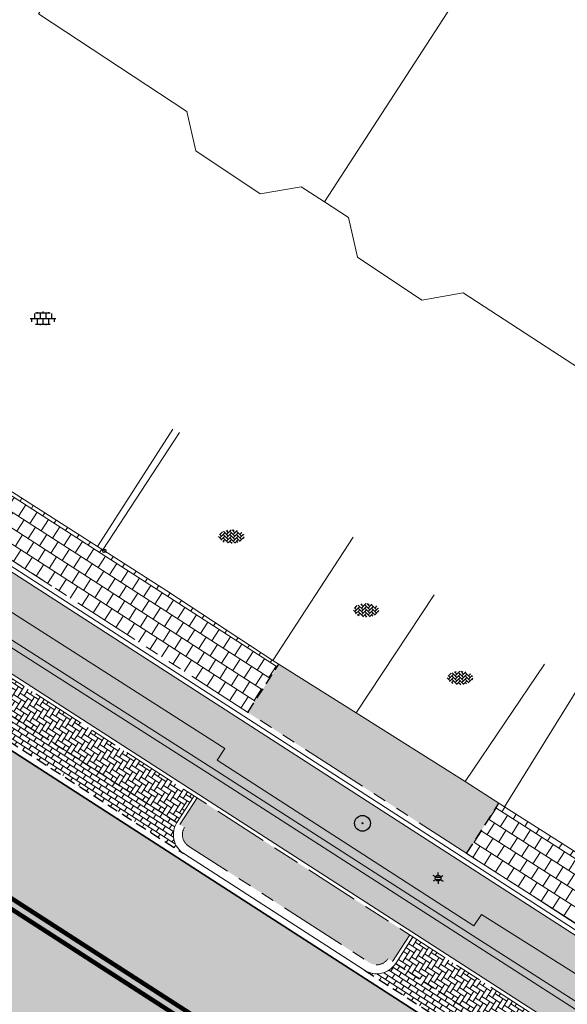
# Model space of a CAD drawing. Header units: metres. Extents: x 187916 to 189411, y 333285 to 334910.
# Tile 106 of 256: x 188187 to 188199, y 334560 to 334581. Entities that reach past the tile are written whole.
import ezdxf
from ezdxf.enums import TextEntityAlignment as Align

# ---------------------------------------------------------------- set-up
doc = ezdxf.new("R2010")
doc.units = ezdxf.units.M
for name, pattern in [('DASHED2', [0.375, 0.25, -0.125]), ('VH-OPSLUITBAND_100X200', [16, 8, -2, 4, -2]), ('VH-TROTTOIRBAND_180-200', [20, 10, -2, 2, -2, 2, -2]), ('VW-1-1_STREEP', [2, 1, -1])]:
    doc.linetypes.add(name, pattern=pattern)
for name, color, linetype, lineweight in [('B-ME-GR-BOOM-S', 253, 'Continuous', 25), ('B-ME-IE-MEUBILAIR_WEGMEUBILAIR_LICHTMAST-S', 253, 'Continuous', 25), ('B-ME-VH-KANTOPSLUITING_ACHTERKANTBAND-G', 253, 'Continuous', 18), ('B-ME-VH-VERHARDING_ASFALT-G', 253, 'Continuous', 18), ('B-ME-VH-VERHARDING_BETONSTRAATSTEEN-G', 253, 'Continuous', 18), ('B-ME-VH-VERHARDING_BETONSTRAATSTEEN-S', 253, 'Continuous', 25), ('B-ME-VH-VERHARDING_TEGEL-G', 253, 'Continuous', 18), ('B-ME-VH-VERHARDING_TEGEL-S', 253, 'Continuous', 25), ('B-WE-OG-BEBOUWING-GV', 253, 'Continuous', 15), ('B-WE-OG-TERREIN_ERF-GV', 253, 'Continuous', 15), ('N-WE-GR-HAAG-HG01-A', 96, 'Continuous', 35), ('N-WE-VH-GOOT_TEGEL-G', 170, 'Continuous', 35), ('N-WE-VH-KANTOPSLUITING_OPSLUITBAND_80X200-G', 30, 'VH-OPSLUITBAND_100X200', 15), ('N-WE-VH-KANTOPSLUITING_RIJWIELPADBAND_4-12 200-G', 94, 'VH-TROTTOIRBAND_180-200', 15), ('N-WE-VH-KANTOPSLUITING_TROTTOIRBAND_180 200-G', 251, 'VH-TROTTOIRBAND_180-200', 15), ('N-WE-VH-KANTOPSLUITING_VOORKANTBAND-G', 7, 'Continuous', 15), ('N-WE-VH-KANTVERHARDING_STREKLAAG_BSS-G', 60, 'Continuous', 18), ('N-WE-VH-VERHARDING_ASFALT_RIJWEG-A', 251, 'Continuous', 18), ('N-WE-VH-VERHARDING_BETONSTRAATSTEEN-GRIJS-A', 250, 'Continuous', 18), ('N-WE-VH-VERHARDING_BETONSTRAATSTEEN-ROOD-A', 11, 'Continuous', 18), ('N-WE-VH-VERHARDING_TEGEL-A', 254, 'Continuous', 5), ('N-WE-VH-VERHARDING_TEGEL_300x300x60-A', 251, 'Continuous', 5), ('N-WE-VW-MARKERING_LANGS_STREEP_11-G', 251, 'VW-1-1_STREEP', 0), ('NAKIJKEN', 253, 'Continuous', 25)]:
    doc.layers.add(name, color=color, linetype=linetype, lineweight=lineweight)
doc.layers.add('N-WE-VH-MATERIAALSCHEIDING-G', color=7, linetype='DASHED2')
doc.styles.add('NLCS-ISO', font='NLCS-ISO.ttf')

# ---------------------------------------------------------------- blocks, each defined once
blk = doc.blocks.new('SGR-BOOM_01')
at = {"ltscale": 0.1}
h = blk.add_hatch(color=256, dxfattribs=at)
edge = h.paths.add_edge_path()
edge.add_arc((7.366995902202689e-12, -5.115907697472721e-12), 0.15, 0, 360)
for centre, radius in [((0, 0), 2.5), ((7.366995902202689e-12, -5.115907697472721e-12), 0.04499999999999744)]:
    blk.add_circle(centre, radius)
blk.add_circle((7.366995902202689e-12, -5.115907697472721e-12), 0.15, dxfattribs=at)
blk = doc.blocks.new('B-SIE-WEG_LICHTMAST-SO')
at = {"ltscale": 0.1}
for p, q in [((-1.096064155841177, 0.6328125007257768), (-2.192125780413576, 1.265625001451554)), ((8.349587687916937e-10, 1.265625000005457), (1.669846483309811e-09, 2.53125000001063)), ((1.096064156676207, 0.6328124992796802), (2.192125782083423, 1.26562499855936)), ((-1.096064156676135, -0.6328124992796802), (-2.192125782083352, -1.26562499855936)), ((-8.349587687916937e-10, -1.265625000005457), (-1.669775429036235e-09, -2.53125000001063)), ((1.096064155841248, -0.6328125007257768), (2.192125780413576, -1.265625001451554))]:
    blk.add_line(p, q, dxfattribs=at)
at = {"flags": 128}
for points in [[(-1.162672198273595, 0.4999999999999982), (1.162672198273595, 0.4999999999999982)], [(-1.162672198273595, -0.4999999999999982), (1.162672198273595, -0.4999999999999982)]]:
    blk.add_lwpolyline(points, dxfattribs=at)
at = {"ltscale": 0.1}
blk.add_circle((0, 0), 1.265625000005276, dxfattribs=at)
at = {"style": 'NLCS-ISO'}
blk.add_attdef('TYPE', text='', height=1.8, dxfattribs=at).set_placement((1.669846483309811e-09, 2.53125000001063), align=Align.BOTTOM_CENTER)
blk = doc.blocks.new('SVH-BSS_KEIFORMAAT_KEPER-SO')
at = {"ltscale": 0.1}
for p, q in [((-5.336050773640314, 0.881278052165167), (-4.454772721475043, -7.582823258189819e-14)), ((-5.197234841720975, 0.7424621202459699), (-4.025666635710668, 1.914030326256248)), ((-5.197234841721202, -0.7424621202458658), (-2.969848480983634, 1.48492424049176)), ((-4.812064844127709, -1.842216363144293), (-2.969848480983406, 3.785860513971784e-14)), ((-4.564991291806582, 1.595142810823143), (-4.454772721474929, 1.484924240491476)), ((-3.712310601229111, 0.7424621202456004), (-1.484924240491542, -1.484924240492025)), ((-3.597206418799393, 2.112282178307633), (-1.484924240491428, -2.747801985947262e-13)), ((-2.477046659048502, 2.477046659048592), (-1.484924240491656, 1.484924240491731)), ((-2.227386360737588, 0.7424621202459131), (-0.2128896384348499, 2.756958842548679)), ((-2.227386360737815, 2.227386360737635), (-1.846044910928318, 2.608727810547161)), ((-2.227386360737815, -0.7424621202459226), (-2.463584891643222e-13, 1.484924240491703)), ((-2.227386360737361, -2.227386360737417), (2.083888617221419e-13, 2.083888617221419e-13)), ((-0.7424621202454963, 2.227386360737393), (1.484924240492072, -2.321476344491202e-13)), ((-0.7424621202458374, 0.7424621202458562), (1.484924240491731, -1.48492424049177)), ((0.2160084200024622, 2.753840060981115), (1.484924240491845, 1.484924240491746)), ((0.742462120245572, 2.227386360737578), (1.196639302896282, 2.681563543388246)), ((0.7424621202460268, 0.7424621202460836), (2.445993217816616, 2.445993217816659)), ((0.7424621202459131, -0.7424621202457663), (2.969848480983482, 1.48492424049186)), ((0.7424621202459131, -2.227386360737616), (2.969848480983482, 9.43689570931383e-15)), ((2.227386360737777, 2.22738636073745), (4.454772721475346, -1.753042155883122e-13)), ((2.227386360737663, 0.7424621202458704), (4.454772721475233, -1.484924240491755)), ((3.7123106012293, 0.7424621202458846), (4.50164561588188, 1.531797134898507)), ((3.7123106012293, -0.7424621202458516), (5.246882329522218, 0.7921096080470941)), ((4.221158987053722, 1.718537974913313), (4.45477272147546, 1.484924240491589)), ((5.197234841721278, 0.7424621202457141), (5.392160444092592, 0.5475365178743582)), ((-5.734817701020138, -0.2048792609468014), (-4.454772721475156, -1.484924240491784)), ((-3.894231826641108, -2.40930758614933), (-2.969848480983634, -1.484924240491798)), ((-3.712310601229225, -0.742462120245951), (-1.484924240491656, -2.969848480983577)), ((-3.712310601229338, -2.227386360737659), (-3.270758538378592, -2.668938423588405)), ((-1.594092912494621, -3.079017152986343), (9.470202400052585e-14, -1.484924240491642)), ((-0.74246212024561, -0.74246212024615), (1.484924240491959, -2.969848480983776)), ((-0.7424621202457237, -2.227386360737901), (0.2141389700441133, -3.18398745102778)), ((-0.2171522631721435, -3.18700074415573), (9.470202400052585e-14, -2.969848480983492)), ((1.364972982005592, -3.089799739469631), (2.969848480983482, -1.484924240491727)), ((2.227386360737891, -0.7424621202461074), (3.843627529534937, -2.358703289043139)), ((2.22738636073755, -2.227386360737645), (2.78091825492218, -2.780918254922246)), ((3.712310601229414, -2.227386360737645), (5.574234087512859, -0.3654628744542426)), ((5.197234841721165, -0.7424621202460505), (5.40549668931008, -0.950723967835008))]:
    blk.add_line(p, q, dxfattribs=at)
at = {"style": 'NLCS-ISO'}
blk.add_attdef('FORMAAT', text='', height=1.8, dxfattribs=at).set_placement((-5.834817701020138, -0.2150483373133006), align=Align.MIDDLE_RIGHT)
blk.add_attdef('KLEUR', text='', height=1.8, dxfattribs=at).set_placement((5.824648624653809, -0.2150483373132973), align=Align.MIDDLE_LEFT)
at = {"style": 'NLCS-ISO', "flags": 1}
blk.add_attdef('FUNCTIE', text='', height=1.8, dxfattribs=at).set_placement((0.1159930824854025, -3.584775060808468), align=Align.MIDDLE_CENTER)
blk = doc.blocks.new('SVH-TEGEL_300X300_DUN_LINT_KL-SO')
for p, q in [((-2.25, 1.355676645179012), (-2.25, -6.969183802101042e-16)), ((-1.900843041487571, 1.499999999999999), (1.90084304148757, 1.499999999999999)), ((-1.5, 1.624087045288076), (-1.5, 1.499999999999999)), ((-0.7499999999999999, 1.5), (-0.7500000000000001, 1.377682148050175e-16)), ((3.325515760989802e-16, 1.810386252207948), (2.755364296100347e-16, 1.499999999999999)), ((0, 0), (-2.755364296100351e-16, -1.500000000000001)), ((0.7500000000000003, 1.499999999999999), (0.7500000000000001, -1.247991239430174e-15)), ((1.5, 1.624087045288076), (1.5, 1.499999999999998)), ((2.25, 1.355676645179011), (2.25, -4.133046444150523e-16)), ((-3.39489953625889, -4.866106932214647e-16), (3.39489953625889, -1.733835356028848e-15)), ((-3, -3.055132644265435e-15), (-3.000000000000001, -0.8474312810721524)), ((-1.900843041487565, -1.500000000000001), (1.900843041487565, -1.500000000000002)), ((-1.5, -8.346865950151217e-16), (-1.5, -1.500000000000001)), ((-0.7500000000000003, -1.499999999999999), (-0.7500000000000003, -1.765655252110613)), ((0.7499999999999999, -1.500000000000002), (0.7499999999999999, -1.765655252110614)), ((1.5, -2.495982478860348e-15), (1.5, -1.500000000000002)), ((2.999999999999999, -2.495982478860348e-15), (2.999999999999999, -0.8474312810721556))]:
    blk.add_line(p, q)
blk = doc.blocks.new('DTM')
at = {"layer": 'B-ME-VH-KANTOPSLUITING_ACHTERKANTBAND-G', "ltscale": 0.2, "flags": 128}
blk.add_lwpolyline([(188200.8480000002, 334558.5920000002), (188199.1499999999, 334559.6830000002), (188199.3190000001, 334559.9380000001), (188196.7859999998, 334561.54), (188196.6129999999, 334561.2880000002), (188190.9240000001, 334564.9560000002), (188191.0970000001, 334565.213), (188186.0359999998, 334568.4390000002), (188185.8560000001, 334568.1859999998), (188184.648, 334568.9730000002), (188184.8149999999, 334569.2179999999), (188182.2480000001, 334570.8310000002), (188182.0830000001, 334570.554), (188180.3849999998, 334571.6660000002), (188180.5550000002, 334571.932), (188175.5249999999, 334575.2029999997)], dxfattribs=at)
at = {"layer": 'B-ME-VH-VERHARDING_ASFALT-G', "ltscale": 0.2, "flags": 128}
blk.add_lwpolyline([(188234.5529999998, 334536.4019999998), (188228.6439999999, 334540.304), (188220.2549999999, 334545.6979999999), (188212.5899999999, 334550.6370000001), (188205.3300000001, 334555.284), (188203.8149999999, 334556.253), (188200.6310000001, 334558.2939999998), (188198.966, 334559.3760000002), (188196.426, 334561.003), (188190.7149999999, 334564.679), (188185.6579999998, 334567.8960000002), (188184.4419999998, 334568.6779999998), (188181.946, 334570.2680000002), (188180.202, 334571.4029999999), (188175.1570000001, 334574.6689999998)], dxfattribs=at)
at = {"layer": 'B-ME-VH-VERHARDING_BETONSTRAATSTEEN-G', "ltscale": 0.2, "flags": 128}
for points in [[(188230.1809999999, 334540.6460000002), (188229.5159999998, 334540.25), (188228.764, 334540.4369999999), (188220.3319999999, 334545.8459999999), (188212.6669999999, 334550.7710000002), (188205.3799999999, 334555.4500000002), (188203.9029999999, 334556.3739999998), (188200.73, 334558.4079999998), (188199.0359999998, 334559.5060000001), (188196.4980000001, 334561.128), (188190.8080000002, 334564.787), (188185.7489999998, 334568.0120000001), (188184.5279999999, 334568.8250000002), (188182.0249999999, 334570.398), (188180.2829999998, 334571.514), (188175.2459999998, 334574.7889999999)], [(188188.3960000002, 334569.6170000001), (188190.0929999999, 334572.216)], [(188192.1630000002, 334567.1639999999), (188193.9399999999, 334569.8999999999)], [(188194.0099999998, 334566.0019999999), (188195.7340000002, 334568.6159999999)], [(188196.4270000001, 334564.4870000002), (188198.179, 334567.0830000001)], [(188197.298, 334563.9210000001), (188199.264, 334567.0899999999)]]:
    blk.add_lwpolyline(points, dxfattribs=at)
at = {"layer": 'B-ME-VH-VERHARDING_TEGEL-G', "ltscale": 0.2, "flags": 128}
for points in [[(188226.6290000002, 334545.2790000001), (188218.2080000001, 334550.497), (188209.1639999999, 334556.3670000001), (188205.2200000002, 334558.8930000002), (188205.102, 334558.986), (188202.4219999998, 334560.7199999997), (188201.355, 334561.3420000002), (188197.298, 334563.9210000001), (188196.4270000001, 334564.4870000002), (188194.0099999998, 334566.0019999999), (188192.1630000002, 334567.1639999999), (188189.8130000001, 334568.7089999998), (188188.3960000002, 334569.6170000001), (188188.273, 334569.6910000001), (188182.3489999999, 334573.4720000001), (188179.8739999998, 334575.071), (188179.7110000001, 334575.213), (188179.8700000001, 334575.432), (188176.9900000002, 334577.3169999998)], [(188188.273, 334569.6910000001), (188189.9449999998, 334572.2889999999)]]:
    blk.add_lwpolyline(points, dxfattribs=at)
at = {"layer": 'B-WE-OG-BEBOUWING-GV', "ltscale": 0.2, "flags": 128}
for points in [[(188193.304, 334577.327), (188193.838, 334576.979), (188194.04, 334576.105), (188195.465, 334575.152), (188196.377, 334575.311), (188199.278, 334573.43), (188199.315, 334573.487), (188199.416, 334573.422), (188208.26, 334587.184), (188209.715, 334589.447), (188203.781, 334593.266), (188202.325, 334591.004), (188201.096, 334589.112), (188200.486, 334589.504), (188199.704, 334588.287), (188200.203, 334587.965)], [(188200.486, 334589.504), (188197.494, 334591.429), (188196.703, 334590.215), (188193.903, 334592.016), (188186.969, 334581.493), (188190.252, 334579.33), (188190.454, 334578.456), (188191.879, 334577.503), (188192.791, 334577.662), (188193.304, 334577.327), (188200.203, 334587.965), (188199.704, 334588.287)]]:
    blk.add_lwpolyline(points, close=True, dxfattribs=at)
at = {"layer": 'B-WE-OG-TERREIN_ERF-GV', "ltscale": 0.2, "flags": 128}
blk.add_lwpolyline([(188209.658, 334581.744), (188212.409, 334579.971), (188205.702, 334569.346), (188202.393, 334571.435), (188201.496, 334571.26), (188200.062, 334572.186), (188199.851, 334573.058), (188199.278, 334573.43), (188196.377, 334575.311), (188195.465, 334575.152), (188194.04, 334576.105), (188193.838, 334576.979), (188193.304, 334577.327), (188192.791, 334577.662), (188191.879, 334577.503), (188190.454, 334578.456), (188190.252, 334579.33), (188186.969, 334581.493)], dxfattribs=at)
at = {"layer": 'NAKIJKEN'}
blk.add_circle((188188.4238102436, 334569.5943525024), 0.03768667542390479, dxfattribs=at)
at = {"layer": 'B-ME-GR-BOOM-S', "xscale": 0.07, "yscale": 0.07, "zscale": 0.07}
blk.add_blockref('SGR-BOOM_01', (188194.147, 334563.557), dxfattribs=at)
at = {"layer": 'B-ME-IE-MEUBILAIR_WEGMEUBILAIR_LICHTMAST-S', "xscale": 0.05, "yscale": 0.05, "zscale": 0.05}
blk.add_blockref('B-SIE-WEG_LICHTMAST-SO', (188195.823, 334562.339), dxfattribs=at)
at = {"layer": 'B-ME-VH-VERHARDING_BETONSTRAATSTEEN-S', "xscale": 0.05, "yscale": 0.05, "zscale": 0.05}
for p in [(188191.247, 334569.922), (188194.235, 334568.288), (188196.314, 334566.789)]:
    blk.add_blockref('SVH-BSS_KEIFORMAAT_KEPER-SO', p, dxfattribs=at)
at = {"layer": 'B-ME-VH-VERHARDING_TEGEL-S', "xscale": 0.084, "yscale": 0.084, "zscale": 0.084}
blk.add_blockref('SVH-TEGEL_300X300_DUN_LINT_KL-SO', (188187.064, 334574.743), dxfattribs=at)
blk = doc.blocks.new('ontwerp Wilhelmina- & Engelenkampstraat')
at = {"layer": 'N-WE-GR-HAAG-HG01-A', "transparency": 33554610}
h = blk.add_hatch(color=256, dxfattribs=at)
h.dxf.hatch_style = 1
h.paths.add_polyline_path([(188190.481845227, 334564.1207453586), (188190.1026847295, 334563.5323260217), (188190.2035566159, 334563.4673270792, 0.4142135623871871), (188190.2932389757, 334563.0526500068), (188194.301398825, 334560.4699070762, 0.4142103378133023), (188194.7160786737, 334560.559587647), (188194.8169505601, 334560.4945887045), (188195.1961110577, 334561.0830080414)])
at = {"layer": 'N-WE-VH-VERHARDING_ASFALT_RIJWEG-A', "transparency": 33554610}
h = blk.add_hatch(color=256, dxfattribs=at)
h.dxf.hatch_style = 1
edge = h.paths.add_edge_path()
edge.add_line((188163.8208333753, 334580.6406240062), (188159.2952212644, 334575.7984076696))
edge.add_line((188159.2952212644, 334575.7984076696), (188174.5957356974, 334565.9704214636))
edge.add_line((188174.5957356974, 334565.9704214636), (188208.8839609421, 334543.8760752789))
edge.add_arc((188265.1432202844, 334630.8183515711), 103.5570551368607, 237.0935993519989, 239.2286548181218)
edge.add_arc((189667.3076695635, 336961.7811804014), 2823.749582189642, 238.9808935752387, 239.4819934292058)
edge.add_line((188233.3818636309, 334529.2067239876), (188237.2558465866, 334526.9002472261))
edge.add_arc((188172.8948845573, 334415.8189779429), 128.3798341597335, 56.614742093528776, 59.911814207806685, ccw=False)
edge.add_arc((188228.9109722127, 334498.8883011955), 28.21409776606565, 55.4845922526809, 58.773180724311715, ccw=False)
edge.add_line((188244.8978654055, 334522.1359797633), (188270.2099100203, 334505.7794106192))
edge.add_arc((188264.7010883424, 334497.2544241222), 10.15000054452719, 13.737900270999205, 57.129572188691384, ccw=False)
edge.add_line((188274.5607201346, 334499.6648539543), (188285.3916733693, 334492.8307818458))
edge.add_arc((188287.0274187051, 334482.813442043), 10.15001278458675, 56.479027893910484, 99.27405743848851, ccw=False)
edge.add_line((188292.6326838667, 334491.2753426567), (188328.2332900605, 334467.6895627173))
edge.add_arc((188166.0016867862, 334216.8707131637), 298.7125514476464, 47.8039201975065, 57.10489379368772, ccw=False)
edge.add_arc((188346.5713980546, 334415.6696875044), 30.15000000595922, 31.86626050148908, 48.27499196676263, ccw=False)
edge.add_arc((188363.5941228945, 334425.9773084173), 10.25375049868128, 32.663466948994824, 33.16756871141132, ccw=False)
edge.add_arc((188363.7680247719, 334425.9005759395), 10.15000001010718, 9.405490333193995, 33.55795590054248, ccw=False)
edge.add_arc((188373.1107148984, 334427.4481680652), 0.680000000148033, -65.24652159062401, 9.405490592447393, ccw=False)
edge.add_line((188373.39544101, 334426.8306479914), (188373.3535042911, 334426.8064665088))
edge.add_line((188373.3535042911, 334426.8064665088), (188373.0122377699, 334426.6096859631))
edge.add_arc((188366.2889411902, 334422.7187079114), 7.76803881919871, 0.9923180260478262, 30.05928364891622, ccw=False)
edge.add_line((188374.0558150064, 334422.853237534), (188385.6760825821, 334436.9428109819))
edge.add_arc((188384.9421657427, 334443.9042308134), 6.99999999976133, 238.676415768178, 276.0182515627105, ccw=False)
edge.add_line((188381.3030702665, 334437.9245164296), (188374.3090535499, 334441.7971089))
edge.add_line((188374.3090535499, 334441.7971089), (188374.1759859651, 334441.5785117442))
edge.add_arc((188373.7240602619, 334441.8357337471), 0.5199999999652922, 236.9865645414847, 330.35281892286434, ccw=False)
edge.add_arc((188428.1308333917, 334525.1050683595), 99.98797832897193, 235.55122826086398, 236.8408409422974, ccw=False)
edge.add_arc((188411.6700745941, 334501.8726051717), 71.51970141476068, 233.64609065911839, 235.89746209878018, ccw=False)
edge.add_arc((188411.670100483, 334501.8726410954), 71.51974569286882, 233.2495609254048, 233.64609101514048, ccw=False)
edge.add_arc((188457.7549952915, 334568.1260296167), 152.2034652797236, 230.5042180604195, 234.2720138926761, ccw=False)
edge.add_arc((188166.9569656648, 334218.1136175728), 302.8501405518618, 50.16648870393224, 50.26164584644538)
edge.add_arc((188166.9570554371, 334218.113725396), 302.8500002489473, 50.26164586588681, 51.22502147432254)
edge.add_arc((188166.9539407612, 334218.1098417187), 302.854978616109, 51.22502222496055, 51.3192961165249)
edge.add_arc((188167.7827901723, 334219.1716967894), 301.508037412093, 51.31614081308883, 52.74067650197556)
edge.add_arc((188166.9798580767, 334218.1437757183), 302.8122778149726, 52.73751119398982, 52.83170123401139)
edge.add_arc((188166.9570555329, 334218.113725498), 302.8500001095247, 52.83169831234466, 54.43051335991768)
edge.add_arc((188166.9767697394, 334218.1413522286), 302.8160606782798, 54.43050684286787, 54.52539666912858)
edge.add_arc((188160.6555547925, 334209.0669401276), 313.8745045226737, 54.54701659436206, 57.10245107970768)
edge.add_line((188331.1328921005, 334472.609502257), (188320.0936543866, 334479.922007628))
edge.add_arc((188323.4852573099, 334485.0441346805), 6.143220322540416, 221.5045135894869, 236.48957065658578, ccw=False)
edge.add_arc((188319.5511004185, 334481.5629375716), 0.8899999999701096, 137.6692106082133, 221.5046791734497, ccw=False)
edge.add_line((188318.8931507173, 334482.1622723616), (188319.2594146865, 334482.6371719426))
edge.add_line((188319.2594146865, 334482.6371719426), (188319.2912123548, 334482.6784009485))
edge.add_arc((188340.6890844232, 334510.7641414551), 35.30832407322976, 218.5773896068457, 232.6970680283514, ccw=False)
edge.add_arc((188279.0883320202, 334513.8429033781), 42.25714136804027, 321.20296164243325, 323.56659149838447, ccw=False)
edge.add_arc((188310.4726214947, 334488.8679822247), 2.15802668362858, 242.7824537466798, 315.8976350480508, ccw=False)
edge.add_line((188309.4856042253, 334486.9489001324), (188295.3438852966, 334496.3165348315))
edge.add_line((188295.3438852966, 334496.3165348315), (188286.6449701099, 334501.9456440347))
edge.add_line((188286.6449701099, 334501.9456440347), (188245.2759046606, 334528.678213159))
edge.add_arc((188189.2378963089, 334441.9585258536), 103.2500002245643, 57.12957376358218, 59.23144345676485)
edge.add_line((188242.0576432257, 334530.6751358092), (188236.73552821, 334533.8437957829))
edge.add_arc((182886.7756591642, 325560.3118348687), 10447.31288197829, 59.19688513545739, 59.33512800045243)
edge.add_line((188215.0687000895, 334546.7260098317), (188212.1448451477, 334548.5376449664))
edge.add_line((188212.1448451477, 334548.5376449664), (188202.8877957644, 334554.5207101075))
edge.add_line((188202.8877957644, 334554.5207101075), (188173.134058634, 334573.6931625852))
edge.add_line((188173.134058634, 334573.6931625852), (188171.667712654, 334574.6976989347))
edge.add_arc((188421.3357456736, 334919.3221964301), 425.5586575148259, 233.19857496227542, 234.07802403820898, ccw=False)
edge.add_line((188166.4075921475, 334578.5703695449), (188163.8279358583, 334580.6347157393))
edge.add_line((188163.8279358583, 334580.6347157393), (188163.8208333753, 334580.6406240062))
at = {"layer": 'N-WE-VH-VERHARDING_BETONSTRAATSTEEN-GRIJS-A', "transparency": 33554610}
h = blk.add_hatch(dxfattribs=at)
h.set_pattern_fill('AVH-BSS_KEIFORMAAT_ELLEBOOG', color=256, angle=327.2, pattern_type=2)
h.set_pattern_definition([(327.2, (188185.832441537, 334566.2839479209), (0.1451388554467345, 0.03138013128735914), [0.3149999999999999, -0.105]), (237.2, (188185.9462002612, 334566.4604669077), (0.1451388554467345, 0.03138013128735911), [0.315, -0.105])])
h.paths.add_polyline_path([(188182.0086067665, 334569.5806565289), (188181.6294462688, 334568.9922371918), (188190.0354368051, 334563.5756586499), (188190.4145973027, 334564.1640779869)])
h = blk.add_hatch(dxfattribs=at)
h.set_pattern_fill('AVH-BSS_KEIFORMAAT_HALFST', color=256, angle=237.2, pattern_type=2)
h.set_pattern_definition([(237.2, (188185.832441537, 334566.2839479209), (0.03138013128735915, -0.1451388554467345), [0.105, -0.105]), (327.2, (188185.832441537, 334566.2839479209), (0.0568793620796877, 0.08825949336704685), [])])
h.paths.add_polyline_path([(188190.0354368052, 334563.5756586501), (188181.6294462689, 334568.9922371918, -0.4142135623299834), (188180.938317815, 334568.8427665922), (188190.184907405, 334562.8845301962, -0.4142135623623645)])
h = blk.add_hatch(dxfattribs=at)
h.set_pattern_fill('AVH-BSS_KEIFORMAAT_ELLEBOOG', color=256, angle=327.2, pattern_type=2)
h.set_pattern_definition([(327.2, (188196.5654026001, 334559.3679364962), (0.1451388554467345, 0.03138013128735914), [0.3149999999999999, -0.105]), (237.2, (188196.6791613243, 334559.5444554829), (0.1451388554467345, 0.03138013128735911), [0.315, -0.105])])
h.paths.add_polyline_path([(188195.263358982, 334561.0396754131), (188194.8841984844, 334560.4512560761), (188198.2466067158, 334558.2846169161), (188198.6257672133, 334558.873036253)])
h = blk.add_hatch(dxfattribs=at)
h.set_pattern_fill('AVH-BSS_KEIFORMAAT_HALFST', color=256, angle=237.2, pattern_type=2)
h.set_pattern_definition([(237.2, (188196.5653965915, 334559.367940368), (0.03138013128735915, -0.1451388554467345), [0.105, -0.105]), (327.2, (188196.5653965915, 334559.367940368), (0.0568793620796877, 0.08825949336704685), [])])
h.paths.add_polyline_path([(188198.2465946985, 334558.2846246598), (188194.8841984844, 334560.4512560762, -0.414213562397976), (188194.1930700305, 334560.3017854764), (188198.3960652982, 334557.5934962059, -0.4142135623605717)])
at = {"layer": 'N-WE-VH-VERHARDING_BETONSTRAATSTEEN-ROOD-A', "transparency": 33554610}
h = blk.add_hatch(color=11, dxfattribs=at)
h.dxf.hatch_style = 1
edge = h.paths.add_edge_path()
edge.add_line((188168.865590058, 334580.5115920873), (188164.1695972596, 334584.4200185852))
edge.add_line((188164.1695972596, 334584.4200185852), (188162.9559123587, 334582.958179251))
edge.add_line((188162.9559123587, 334582.958179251), (188167.6501393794, 334579.0512223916))
edge.add_arc((188176.606091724, 334589.8118412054), 13.99999998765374, 230.2297359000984, 237.203432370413)
edge.add_line((188169.022881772, 334578.0434544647), (188222.3003238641, 334543.7130030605))
edge.add_arc((188233.1334809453, 334560.5249841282), 19.99999999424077, 237.2034323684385, 240.9639985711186)
edge.add_line((188223.4262992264, 334543.0386859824), (188225.3194119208, 334541.9877609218))
edge.add_arc((188228.7169255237, 334548.1079652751), 7.000000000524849, 240.9639985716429, 283.5569187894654)
edge.add_line((188230.3578040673, 334541.3030025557), (188234.0019610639, 334542.1817169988))
edge.add_arc((188235.4084283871, 334536.3488918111), 6.000000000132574, 57.10855135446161, 103.55691879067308, ccw=False)
edge.add_line((188238.6667231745, 334541.3870973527), (188261.5045286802, 334526.8040363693))
edge.add_line((188261.5045286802, 334526.8040363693), (188284.3423341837, 334512.2209753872))
edge.add_arc((188283.2820599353, 334510.5388284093), 1.988416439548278, -33.20701186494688, 57.77635442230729, ccw=False)
edge.add_line((188284.9457625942, 334509.4498410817), (188283.7568632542, 334507.6100009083))
edge.add_line((188283.7568632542, 334507.6100009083), (188283.1924126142, 334506.7365047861))
edge.add_arc((188281.5126123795, 334507.8219867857), 2.000000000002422, 237.1295737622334, 327.1295737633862, ccw=False)
edge.add_line((188280.4271303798, 334506.142186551), (188286.3064312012, 334502.3429995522))
edge.add_arc((188287.3919132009, 334504.0227997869), 2.000000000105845, 147.1295737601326, 237.12957376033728, ccw=False)
edge.add_line((188285.7121129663, 334505.1082817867), (188287.2146571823, 334507.4334922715))
edge.add_arc((188288.894457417, 334506.3480102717), 2.000000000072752, 57.43976879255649, 147.129573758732, ccw=False)
edge.add_line((188289.9708292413, 334508.0336625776), (188303.2938644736, 334499.5262499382))
edge.add_arc((188290.6932170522, 334479.7685368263), 23.43381195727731, 34.905399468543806, 57.471963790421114, ccw=False)
edge.add_line((188309.9112382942, 334493.1779067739), (188310.8477969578, 334491.8372569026))
edge.add_line((188310.8477969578, 334491.8372569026), (188311.5498608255, 334490.8322778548))
edge.add_line((188311.5498608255, 334490.8322778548), (188312.1225447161, 334490.0125015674))
edge.add_arc((188310.4829921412, 334488.8671337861), 2.000000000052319, -32.52657393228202, 34.93759446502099, ccw=False)
edge.add_arc((188279.0883320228, 334513.8429033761), 42.10714136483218, 321.7796670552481, 329.3982752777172)
edge.add_arc((188314.6995885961, 334493.3082215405), 1.100005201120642, 214.9377611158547, 305.03481073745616, ccw=False)
edge.add_line((188313.7978322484, 334492.6782636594), (188313.2251481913, 334493.4980401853))
edge.add_line((188313.2251481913, 334493.4980401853), (188312.2885895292, 334494.8386900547))
edge.add_arc((188290.6464955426, 334479.7198353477), 26.3999999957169, 34.93759445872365, 57.43667399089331)
edge.add_line((188304.8558054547, 334501.9696783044), (188285.8345466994, 334513.536712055))
edge.add_line((188285.8345466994, 334513.536712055), (188284.9034365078, 334514.1170041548))
edge.add_line((188284.9034365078, 334514.1170041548), (188262.2961255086, 334528.5528830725))
edge.add_line((188262.2961255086, 334528.5528830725), (188239.6987585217, 334542.982372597))
edge.add_arc((188235.4084283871, 334536.3488918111), 7.900000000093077, 57.10646115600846, 103.5569187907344)
edge.add_line((188233.5565797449, 334544.0287783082), (188229.9124227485, 334543.1500638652))
edge.add_arc((188228.7169255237, 334548.1079652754), 5.100000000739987, 240.96399857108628, 283.5569187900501, ccw=False)
edge.add_line((188226.2415941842, 334543.6489592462), (188224.3484814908, 334544.6998843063))
edge.add_arc((188233.1334809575, 334560.5249841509), 18.10000001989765, 237.2034323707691, 240.96399857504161, ccw=False)
edge.add_line((188223.329473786, 334545.3101412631), (188170.052031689, 334579.6405926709))
edge.add_arc((188176.6060916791, 334589.8118411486), 12.099999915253, 230.2297359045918, 237.2034323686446, ccw=False)
at = {"layer": 'N-WE-VH-VERHARDING_TEGEL-A', "transparency": 33554610}
h = blk.add_hatch(color=256, dxfattribs=at)
h.dxf.hatch_style = 1
h.paths.add_polyline_path([(188196.4270000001, 334564.4870000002), (188194.0099999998, 334566.0019999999), (188192.2943944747, 334567.0813360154), (188191.606244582, 334566.013395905), (188196.4550062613, 334562.8889933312), (188197.1727948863, 334564.0023617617)])
at = {"layer": 'N-WE-VH-VERHARDING_TEGEL_300x300x60-A', "transparency": 33554610}
h = blk.add_hatch(dxfattribs=at)
h.set_pattern_fill('AVH-TEGEL_300X300_HALFST', color=256, angle=237.2, pattern_type=2)
h.set_pattern_definition([(237.2, (188183.2594822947, 334571.3918094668), (-0.03642747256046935, -0.3334262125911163), [0.3, -0.3]), (327.2, (188183.2594822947, 334571.3918094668), (0.162512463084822, 0.2521699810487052), [])])
h.paths.add_polyline_path([(188192.2943944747, 334567.0813360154), (188192.1630000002, 334567.1639999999), (188189.8130000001, 334568.7089999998), (188188.3960000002, 334569.6170000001), (188188.273, 334569.6910000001), (188183.8845498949, 334572.4919334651), (188183.200254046, 334571.4299744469), (188191.606244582, 334566.013395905)])
h = blk.add_hatch(dxfattribs=at)
h.set_pattern_fill('AVH-TEGEL_300X300_HALFST', color=256, angle=237.39, pattern_type=2)
h.set_pattern_definition([(237.39, (188196.4645436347, 334562.882847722), (-0.03532159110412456, -0.3335451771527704), [0.3, -0.3]), (327.39, (188196.4645436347, 334562.882847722), (0.1616753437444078, 0.2527075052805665), [])])
h.paths.add_polyline_path([(188205.5635246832, 334558.6729839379), (188205.2200000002, 334558.8930000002), (188205.1020401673, 334558.9859683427), (188202.4219999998, 334560.7199999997), (188201.355, 334561.3420000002), (188197.298, 334563.9210000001), (188197.1727948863, 334564.0023617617), (188196.4550062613, 334562.8889933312), (188204.8107681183, 334557.5047807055)])
at = {"layer": 'N-WE-VH-GOOT_TEGEL-G'}
blk.add_lwpolyline([(188317.5934688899, 334496.3081246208), (188317.1501695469, 334495.4129082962), (188315.7119535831, 334492.7626676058, -0.03873374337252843), (188312.0222952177, 334487.3661198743, -0.3303078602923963), (188309.4856042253, 334486.9489001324), (188295.3438852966, 334496.3165348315), (188286.6449701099, 334501.9456440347), (188245.2759046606, 334528.678213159, 0.00917139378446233), (188242.0576432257, 334530.6751358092), (188236.73552821, 334533.8437957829, 0.0006031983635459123), (188215.0687000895, 334546.7260098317), (188212.1448451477, 334548.5376449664), (188202.8877957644, 334554.5207101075), (188173.134058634, 334573.6931625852)], format="xyb", dxfattribs=at)
at = {"layer": 'N-WE-VH-KANTOPSLUITING_OPSLUITBAND_80X200-G', "ltscale": 0.15, "flags": 128}
blk.add_lwpolyline([(188283.6679616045, 334507.6198241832), (188283.6679616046, 334507.6198241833), (188284.8785705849, 334509.4932603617, 0.4158001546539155), (188284.2992793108, 334512.1535492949), (188238.6234727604, 334541.3197961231, 0.2055006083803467), (188234.0207139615, 334542.1039459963), (188230.3394030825, 334541.2163786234, -0.1866203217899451), (188225.280583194, 334541.9178157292), (188223.3874705, 334542.9687407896, -0.01641003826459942), (188222.2569912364, 334543.6457551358), (188174.8711732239, 334574.1798134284), (188168.9795491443, 334577.9762065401, -0.03043788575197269), (188167.5989625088, 334578.9897331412), (188147.3011328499, 334595.8834079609, 0.6026163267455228), (188146.6143702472, 334595.6006611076), (188146.2656458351, 334591.962281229)], format="xyb", dxfattribs=at)
for points in [[(188190.1026847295, 334563.5323260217), (188190.481845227, 334564.1207453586)], [(188194.8169505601, 334560.4945887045), (188195.1961110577, 334561.0830080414)]]:
    blk.add_lwpolyline(points, dxfattribs=at)
at = {"layer": 'N-WE-VH-KANTOPSLUITING_RIJWIELPADBAND_4-12 200-G', "ltscale": 0.15, "flags": 128}
blk.add_lwpolyline([(188149.3817440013, 334597.0140256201), (188169.0063264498, 334580.6806875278, 0.03043788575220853), (188170.1711964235, 334579.8255244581), (188223.4486385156, 334545.4950730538, 0.01641003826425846), (188224.4552604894, 334544.8922335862), (188226.3483731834, 334543.8413085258, 0.1880163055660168), (188229.8608522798, 334543.363934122), (188233.5050092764, 334544.2426485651, -0.2054904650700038), (188239.8179873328, 334543.1672633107), (188262.0543465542, 334528.9682973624)], format="xyb", dxfattribs=at)
at = {"layer": 'N-WE-VH-KANTOPSLUITING_TROTTOIRBAND_180 200-G', "ltscale": 0.15, "flags": 128}
blk.add_lwpolyline([(188190.2035566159, 334563.4673270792, 0.4142228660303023), (188190.2932469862, 334563.0526448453), (188194.3013877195, 334560.4699142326, 0.4142232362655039), (188194.7160786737, 334560.559587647, 0.4142232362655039)], format="xyb", dxfattribs=at)
at = {"layer": 'N-WE-VH-KANTOPSLUITING_VOORKANTBAND-G', "flags": 128}
for points in [[(188283.735153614, 334507.5764049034), (188284.9457625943, 334509.4498410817, 0.4158001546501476), (188284.3423341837, 334512.2209753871), (188238.6667231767, 334541.3870973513), (188238.6667231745, 334541.3870973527, 0.2054904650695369), (188234.0019610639, 334542.1817169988), (188230.3208616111, 334541.294200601, -0.1866124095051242), (188225.3194119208, 334541.9877609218), (188223.4262992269, 334543.0386859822, -0.01641003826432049), (188222.3003238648, 334543.7130030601), (188174.9145058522, 334574.2470613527), (188169.0228817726, 334578.0434544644, -0.03043788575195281), (188167.6501393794, 334579.0512223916), (188147.3523097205, 334595.9448972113, 0.6026163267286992), (188146.5347351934, 334595.6082938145), (188146.1872239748, 334591.9825716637)], [(188190.0354368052, 334563.57565865, 0.4142228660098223), (188190.1849207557, 334562.8845215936), (188194.1930561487, 334560.3017944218, 0.4142232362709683), (188194.8841984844, 334560.4512560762)]]:
    blk.add_lwpolyline(points, format="xyb", dxfattribs=at)
for points in [[(188170.106197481, 334579.724652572), (188223.3836395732, 334545.3942011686)], [(188190.0354368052, 334563.57565865), (188190.4145973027, 334564.164077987)], [(188194.8841984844, 334560.4512560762), (188195.263358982, 334561.0396754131)]]:
    blk.add_lwpolyline(points, dxfattribs=at)
at = {"layer": 'N-WE-VH-KANTVERHARDING_STREKLAAG_BSS-G', "flags": 128}
blk.add_lwpolyline([(188315.3310729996, 334492.4075335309, -0.414709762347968), (188313.7978322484, 334492.6782636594), (188313.2251481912, 334493.4980401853), (188312.2885895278, 334494.8386900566, 0.09848734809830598), (188304.8558054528, 334501.9696783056), (188285.8345467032, 334513.5367120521), (188284.9034365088, 334514.1170041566), (188262.2961255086, 334528.5528830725), (188239.6987585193, 334542.9823725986, 0.2054999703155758), (188233.5565797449, 334544.0287783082), (188229.9124227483, 334543.1500638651, -0.1880163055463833), (188226.2415941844, 334543.6489592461), (188224.3484814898, 334544.6998843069, -0.01641003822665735), (188223.3294737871, 334545.3101412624), (188170.0520316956, 334579.6405926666, -0.03043788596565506), (188168.8655900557, 334580.5115920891), (188164.1695043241, 334584.4200959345), (188145.9632750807, 334599.5729532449, -0.09911275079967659), (188138.5409917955, 334608.768531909)], format="xyb", dxfattribs=at)
at = {"layer": 'N-WE-VH-MATERIAALSCHEIDING-G', "flags": 128}
for points in [[(188180.9382999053, 334568.8427781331), (188190.1849207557, 334562.8845215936)], [(188181.6294462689, 334568.9922371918), (188190.0354368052, 334563.57565865)], [(188191.606244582, 334566.013395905), (188192.2943944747, 334567.0813360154)], [(188196.4550062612, 334562.8889933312), (188197.1725368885, 334564.0025294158)], [(188194.1930561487, 334560.3017944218), (188198.3960773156, 334557.5934884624)], [(188194.8841984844, 334560.4512560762), (188198.2466067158, 334558.2846169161)]]:
    blk.add_lwpolyline(points, dxfattribs=at)
blk = doc.blocks.new('markering')
at = {"layer": 'N-WE-VW-MARKERING_LANGS_STREEP_11-G', "const_width": 0.1, "flags": 128}
blk.add_lwpolyline([(188209.641131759, 334546.897578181), (188172.6503760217, 334570.733357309), (188171.8097769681, 334571.2750151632), (188161.6044990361, 334577.8510027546), (188161.1841995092, 334578.1218316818), (188156.6998019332, 334581.0114485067)], dxfattribs=at)
blk.add_lwpolyline([(188209.5328001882, 334546.7294583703), (188172.5420444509, 334570.5652374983), (188171.7014453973, 334571.1068953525), (188161.5048395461, 334577.6772949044), (188161.0845400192, 334577.9481238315), (188156.8976986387, 334580.6460040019, 0.00425536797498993), (188156.6099802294, 334580.8279548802, 0.00425536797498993)], format="xyb", dxfattribs=at)

msp = doc.modelspace()

# ---------------------------------------------------------------- block references
msp.add_blockref('DTM', (0, 0))

# ---------------------------------------------------------------- next in the draw order: block references
msp.add_blockref('ontwerp Wilhelmina- & Engelenkampstraat', (0, 0))

# ---------------------------------------------------------------- next in the draw order: block references
msp.add_blockref('markering', (0, 0))

doc.saveas('drawing.dxf')
